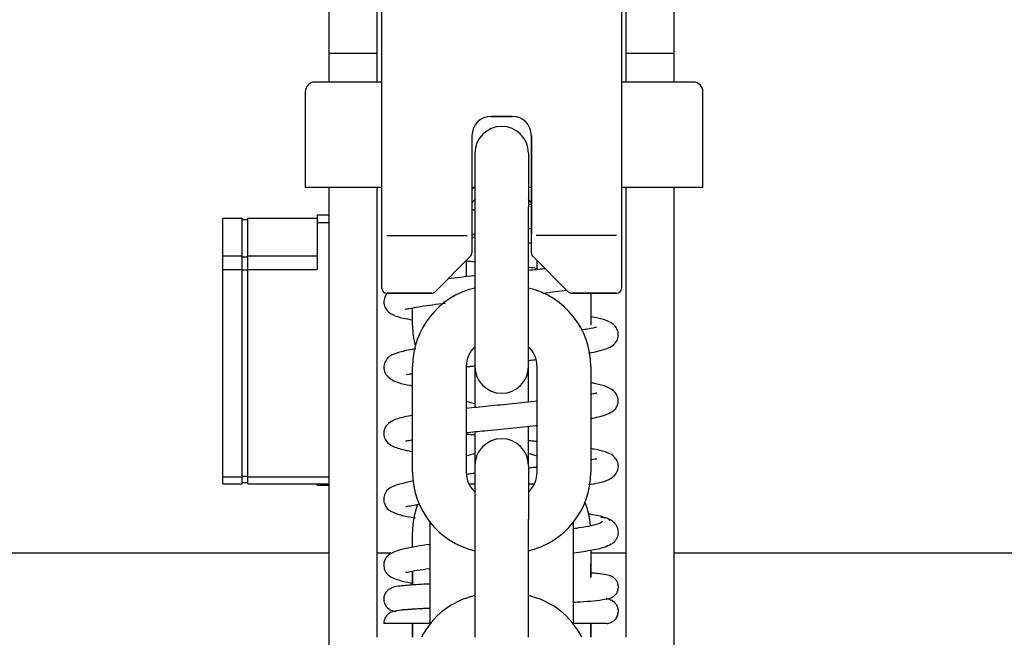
# Model space of a CAD drawing. Header units: millimetres. Extents: x 9131 to 12658, y 3907 to 6401.
# Tile 71 of 158: x 11273 to 11479, y 5492 to 5621. Entities that reach past the tile are written whole.
import ezdxf

# ---------------------------------------------------------------- set-up
doc = ezdxf.new("R2010")
doc.units = ezdxf.units.MM

msp = doc.modelspace()

# ---------------------------------------------------------------- linework, layer by layer
for p, q in [((11338.034, 5614.197), (11338.034, 5645.352)), ((11348.034, 5614.197), (11348.034, 5645.352)), ((11400.034, 5614.197), (11400.034, 5645.352)), ((11410.034, 5614.197), (11410.034, 5645.352)), ((11349.034, 5576.562), (11349.034, 5641.697)), ((11399.034, 5641.697), (11399.034, 5576.562)), ((11338.034, 5608.198), (11338.034, 5614.197)), ((11348.034, 5614.197), (11338.034, 5614.197)), ((11348.034, 5608.198), (11348.034, 5614.197)), ((11400.034, 5608.198), (11400.034, 5614.197)), ((11410.034, 5614.197), (11400.034, 5614.197)), ((11410.034, 5608.198), (11410.034, 5614.197)), ((11349.032, 5608.197), (11335.034, 5608.197)), ((11414.034, 5608.197), (11399.034, 5608.197)), ((11333.034, 5606.197), (11333.034, 5586.197)), ((11416.034, 5586.197), (11416.034, 5606.197)), ((11371.834, 5601.047), (11376.234, 5601.047)), ((11376.234, 5601.047), (11371.834, 5601.047)), ((11367.834, 5597.047), (11367.834, 5576.562)), ((11380.234, 5597.047), (11380.234, 5576.562)), ((11380.234, 5576.562), (11380.234, 5597.047)), ((11368.434, 5593.347), (11368.434, 5582.147)), ((11379.634, 5593.347), (11379.634, 5582.147)), ((11349.031, 5586.197), (11333.034, 5586.197)), ((11338.034, 5343.062), (11338.034, 5586.197)), ((11348.034, 5492.295), (11348.034, 5586.197)), ((11368.433, 5586.197), (11367.833, 5586.197)), ((11380.232, 5586.197), (11379.631, 5586.197)), ((11416.034, 5586.197), (11399.033, 5586.197)), ((11400.034, 5492.295), (11400.034, 5586.197)), ((11410.034, 5343.062), (11410.034, 5586.197)), ((11368.434, 5582.147), (11368.434, 5560.047)), ((11379.634, 5560.047), (11379.634, 5582.147)), ((11315.834, 5571.899), (11315.834, 5579.779)), ((11315.834, 5579.779), (11319.834, 5579.779)), ((11319.834, 5571.899), (11319.834, 5579.779)), ((11319.834, 5579.509), (11321.034, 5579.509)), ((11321.034, 5571.899), (11321.034, 5579.779)), ((11321.034, 5579.779), (11335.534, 5579.779)), ((11338.034, 5580.455), (11335.534, 5580.455)), ((11335.534, 5580.357), (11335.534, 5580.455)), ((11335.534, 5580.357), (11335.534, 5579.43)), ((11335.534, 5579.43), (11335.534, 5576.91)), ((11338.034, 5578.812), (11335.534, 5578.812)), ((11335.534, 5576.91), (11335.534, 5569.064)), ((11349.034, 5565.147), (11349.034, 5576.562)), ((11349.034, 5565.143), (11349.034, 5576.558)), ((11350.034, 5576.147), (11366.834, 5576.147)), ((11367.834, 5576.562), (11367.834, 5572.562)), ((11380.234, 5572.562), (11380.234, 5576.562)), ((11380.234, 5572.562), (11380.234, 5576.558)), ((11398.034, 5576.147), (11381.234, 5576.147)), ((11399.034, 5576.562), (11399.034, 5565.147)), ((11315.834, 5569.064), (11315.834, 5571.899)), ((11315.834, 5571.899), (11319.834, 5571.899)), ((11319.834, 5569.064), (11319.834, 5571.899)), ((11319.834, 5571.693), (11321.034, 5571.693)), ((11321.034, 5571.899), (11335.534, 5571.899)), ((11321.034, 5569.064), (11321.034, 5571.899)), ((11367.539, 5571.852), (11360.124, 5564.438)), ((11367.541, 5571.855), (11360.127, 5564.44)), ((11366.634, 5570.947), (11366.634, 5567.556)), ((11387.941, 5564.44), (11380.527, 5571.855)), ((11387.944, 5564.438), (11380.53, 5571.852)), ((11381.434, 5569.06), (11381.434, 5570.947)), ((11315.834, 5569.064), (11319.834, 5569.064)), ((11315.834, 5525.791), (11315.834, 5569.064)), ((11319.834, 5525.791), (11319.834, 5569.064)), ((11319.834, 5569.042), (11321.034, 5569.042)), ((11321.034, 5569.064), (11335.534, 5569.064)), ((11321.034, 5525.791), (11321.034, 5569.064)), ((11350.034, 5564.147), (11359.42, 5564.147)), ((11359.42, 5564.147), (11350.034, 5564.147)), ((11388.649, 5564.147), (11398.034, 5564.147)), ((11398.034, 5564.147), (11388.649, 5564.147)), ((11392.634, 5564.148), (11392.634, 5557.447)), ((11355.434, 5557.447), (11355.434, 5561.086)), ((11368.434, 5560.047), (11368.434, 5548.847)), ((11379.634, 5548.847), (11379.634, 5560.047)), ((11355.434, 5526.747), (11355.434, 5548.847)), ((11366.634, 5548.847), (11366.634, 5526.747)), ((11368.434, 5549.007), (11368.434, 5546.247)), ((11379.634, 5546.247), (11379.634, 5548.848)), ((11381.434, 5526.747), (11381.434, 5548.847)), ((11392.634, 5548.847), (11392.634, 5526.747)), ((11368.434, 5546.247), (11368.434, 5540.249)), ((11379.634, 5541.38), (11379.634, 5546.247)), ((11379.634, 5528.148), (11379.634, 5536.354)), ((11368.434, 5535.22), (11368.434, 5528.148)), ((11368.434, 5528.147), (11368.434, 5516.947)), ((11379.634, 5528.147), (11379.634, 5516.947)), ((11315.834, 5524.346), (11315.834, 5525.791)), ((11315.834, 5525.791), (11319.834, 5525.791)), ((11319.834, 5525.966), (11321.034, 5525.966)), ((11319.834, 5524.346), (11319.834, 5525.791)), ((11321.034, 5524.346), (11321.034, 5525.791)), ((11321.034, 5525.791), (11338.034, 5525.791)), ((11315.834, 5524.346), (11319.834, 5524.346)), ((11319.834, 5524.616), (11321.034, 5524.616)), ((11321.034, 5524.346), (11338.034, 5524.346)), ((11335.534, 5524.06), (11335.534, 5524.346)), ((11335.534, 5524.06), (11338.034, 5524.06)), ((11368.434, 5524.297), (11367.199, 5524.297)), ((11380.87, 5524.297), (11379.634, 5524.297)), ((11359.034, 5516.355), (11359.034, 5495.04)), ((11368.434, 5516.947), (11368.434, 5494.847)), ((11379.634, 5494.847), (11379.634, 5516.947)), ((11389.034, 5495.04), (11389.034, 5516.355)), ((11355.434, 5511.104), (11355.434, 5514.247)), ((11338.036, 5509.846), (11210.588, 5509.846)), ((11350.91, 5509.846), (11348.035, 5509.846)), ((11400.031, 5509.846), (11392.629, 5509.846)), ((11392.634, 5510.494), (11392.634, 5504.758)), ((11616.184, 5509.846), (11410.029, 5509.846)), ((11392.634, 5504.758), (11392.634, 5507.647)), ((11355.434, 5503.211), (11355.434, 5506.117)), ((11355.434, 5506.117), (11355.434, 5503.211)), ((11392.634, 5499.887), (11392.634, 5499.757)), ((11392.634, 5499.757), (11392.634, 5499.887)), ((11355.434, 5498.141), (11355.434, 5498.208)), ((11355.434, 5498.208), (11355.434, 5498.141)), ((11355.434, 5492.298), (11355.434, 5495.162)), ((11355.434, 5495.162), (11355.434, 5492.298)), ((11368.434, 5494.847), (11368.434, 5492.297)), ((11379.634, 5492.297), (11379.634, 5494.847)), ((11392.634, 5495.162), (11392.634, 5492.298)), ((11392.634, 5492.298), (11392.634, 5495.162))]:
    msp.add_line(p, q)
for centre, radius, start, end in [((11335.034, 5606.197), 2, 90, 180), ((11414.034, 5606.197), 2, 0, 90), ((11371.834, 5597.047), 4, 90, 180), ((11371.834, 5597.047), 4, 90, 180), ((11376.234, 5597.047), 4, 0, 90), ((11376.234, 5597.047), 4, 0, 90), ((11374.034, 5593.347), 5.6, 90, 180), ((11374.034, 5593.347), 5.6, 0, 90), ((11372.234, 5579.547), 5.6, 132.73312, 141.78656), ((11375.834, 5579.547), 5.6, 38.21343, 47.26687), ((11366.834, 5572.562), 1, 315, 0), ((11381.234, 5572.562), 1, 180, 225), ((11350.034, 5565.147), 1, 180, 270), ((11372.234, 5548.847), 16.8, 103.07391, 180), ((11359.42, 5565.147), 1, 270, 315), ((11375.834, 5548.847), 16.8, 0, 76.92609), ((11388.649, 5565.147), 1, 225, 270), ((11398.034, 5565.147), 1, 270, 0), ((11372.234, 5557.447), 16.8, 180, 194.83031), ((11372.234, 5548.847), 5.6, 132.73312, 180), ((11375.834, 5548.847), 5.6, 0, 47.26688), ((11374.034, 5548.847), 5.6, 180, 270), ((11374.034, 5548.847), 5.6, 270, 0), ((11372.234, 5557.447), 16.8, 250.52766, 256.92609), ((11374.034, 5528.147), 5.6, 90, 180), ((11374.034, 5528.147), 5.6, 0, 90), ((11372.234, 5514.247), 16.8, 103.0739, 109.47234), ((11375.834, 5514.247), 16.8, 70.52766, 76.92609), ((11372.234, 5526.747), 16.8, 180, 256.92609), ((11372.234, 5526.747), 5.6, 180, 227.26688), ((11375.834, 5526.747), 5.6, 312.73312, 0), ((11375.834, 5526.747), 16.8, 283.07391, 0), ((11372.234, 5514.247), 16.8, 159.7275, 180), ((11375.834, 5514.247), 16.8, 4.43812, 21.84187), ((11372.234, 5484.647), 16.8, 103.07391, 152.91141), ((11375.834, 5484.647), 16.8, 27.0886, 76.92609)]:
    msp.add_arc(centre, radius, start, end)
for points, knots in [([(11367.823, 5586.079), (11367.97, 5586.085), (11368.173, 5586.093), (11368.377, 5586.101), (11368.432, 5586.103)], [0, 0, 0, 0, 0.7291585, 1, 1, 1, 1]), ([(11380.25, 5574.535), (11380.088, 5574.552), (11379.885, 5574.573), (11379.681, 5574.594), (11379.639, 5574.598)], [0, 0, 0, 0, 0.7947009, 1, 1, 1, 1]), ([(11379.64, 5569.572), (11379.693, 5569.566), (11380.307, 5569.503), (11380.914, 5569.439), (11381.461, 5569.381)], [0, 0, 0, 0, 0.0848409, 1, 1, 1, 1]), ([(11383.166, 5569.239), (11383.064, 5569.228), (11381.958, 5569.109), (11380.803, 5568.99), (11379.728, 5568.88)], [0, 0, 0, 0, 0.0923608, 1, 1, 1, 1]), ([(11368.421, 5567.749), (11368.39, 5567.746), (11366.414, 5567.544), (11364.509, 5567.341), (11362.76, 5567.141)], [0, 0, 0, 0, 0.0153048, 1, 1, 1, 1]), ([(11350.231, 5564.191), (11350.021, 5563.966), (11349.54, 5563.294), (11349.313, 5562.071), (11349.848, 5560.603), (11351.336, 5559.498), (11353.173, 5558.989), (11354.65, 5558.694), (11355.333, 5558.573)], [0, 0, 0, 0, 0.0866265, 0.2317683, 0.3576337, 0.5703479, 0.8187586, 1, 1, 1, 1]), ([(11353.87, 5560.775), (11353.908, 5560.758), (11354.158, 5560.845), (11355.021, 5561.013), (11357.193, 5561.419), (11359.876, 5561.776), (11362.059, 5562.033), (11362.262, 5562.056)], [0, 0, 0, 0, 0.1346916, 0.3068611, 0.5140707, 0.9552735, 1, 1, 1, 1]), ([(11392.19, 5551.652), (11392.958, 5551.784), (11394.512, 5552.09), (11396.287, 5552.628), (11397.533, 5553.302), (11398.441, 5554.718), (11398.395, 5556.41), (11397.57, 5557.52), (11396.574, 5558.196), (11395.263, 5558.665), (11393.663, 5559.026), (11392.663, 5559.21), (11392.648, 5559.213)], [0, 0, 0, 0, 0.1234949, 0.2737406, 0.4046272, 0.477104, 0.5571973, 0.6300554, 0.6946195, 0.8323647, 0.9974729, 1, 1, 1, 1]), ([(11393.834, 5556.954), (11393.82, 5556.969), (11393.637, 5557), (11392.557, 5556.725), (11391.174, 5556.499), (11390.705, 5556.429)], [0, 0, 0, 0, 0.1160738, 0.7258001, 1, 1, 1, 1]), ([(11356.084, 5552.503), (11355.794, 5552.455), (11354.43, 5552.224), (11352.537, 5551.822), (11350.903, 5551.174), (11349.917, 5550.284), (11349.349, 5549.202), (11349.465, 5547.667), (11350.589, 5546.218), (11352.49, 5545.403), (11354.156, 5545.047), (11355.226, 5544.854), (11355.373, 5544.828)], [0, 0, 0, 0, 0.0442521, 0.2151755, 0.3598039, 0.4249278, 0.5014786, 0.5917324, 0.6785064, 0.8276583, 0.9768062, 1, 1, 1, 1]), ([(11379.669, 5550.106), (11380.057, 5550.146), (11380.554, 5550.198), (11381.045, 5550.249), (11381.155, 5550.261)], [0, 0, 0, 0, 0.7768667, 1, 1, 1, 1]), ([(11366.613, 5548.785), (11366.94, 5548.819), (11367.53, 5548.881), (11368.128, 5548.943), (11368.393, 5548.97)], [0, 0, 0, 0, 0.5585831, 1, 1, 1, 1]), ([(11354.061, 5547.211), (11354.116, 5547.146), (11354.414, 5547.189), (11354.984, 5547.281), (11355.237, 5547.321)], [0, 0, 0, 0, 0.6228681, 1, 1, 1, 1]), ([(11392.642, 5537.976), (11392.645, 5537.977), (11393.75, 5538.178), (11395.42, 5538.547), (11397.114, 5539.339), (11398.11, 5540.262), (11398.535, 5541.682), (11397.872, 5543.576), (11396.017, 5544.68), (11394.241, 5545.13), (11393.047, 5545.369), (11392.72, 5545.431)], [0, 0, 0, 0, 0.0005399, 0.1902228, 0.3016011, 0.4167913, 0.5241595, 0.6218943, 0.789991, 0.9450275, 1, 1, 1, 1]), ([(11393.877, 5543.224), (11393.869, 5543.233), (11393.759, 5543.287), (11393.336, 5543.192), (11392.722, 5543.072)], [0, 0, 0, 0, 0.1172301, 1, 1, 1, 1]), ([(11381.506, 5541.573), (11380.618, 5541.479), (11378.094, 5541.216), (11373.817, 5540.791), (11369.697, 5540.381), (11367.35, 5540.139), (11366.598, 5540.06)], [0, 0, 0, 0, 0.1877049, 0.5207392, 0.8437007, 1, 1, 1, 1]), ([(11355.398, 5538.631), (11354.224, 5538.419), (11352.28, 5537.978), (11350.618, 5537.307), (11349.646, 5536.108), (11349.251, 5534.646), (11349.891, 5533.015), (11351.545, 5531.976), (11353.433, 5531.454), (11354.882, 5531.169), (11355.299, 5531.094)], [0, 0, 0, 0, 0.1891874, 0.3682928, 0.4349126, 0.4904384, 0.606679, 0.7501866, 0.9314933, 1, 1, 1, 1]), ([(11366.584, 5535.031), (11367.839, 5535.164), (11370.919, 5535.48), (11375.905, 5535.973), (11379.573, 5536.343), (11381.351, 5536.53), (11381.445, 5536.54)], [0, 0, 0, 0, 0.2649224, 0.6278128, 0.9803666, 1, 1, 1, 1]), ([(11353.928, 5533.339), (11353.931, 5533.334), (11353.965, 5533.297), (11354.221, 5533.323), (11354.807, 5533.443), (11355.228, 5533.525)], [0, 0, 0, 0, 0.0531639, 0.4750347, 1, 1, 1, 1]), ([(11368.401, 5534.477), (11368.213, 5534.496), (11367.597, 5534.56), (11366.99, 5534.623), (11366.573, 5534.667)], [0, 0, 0, 0, 0.3046889, 1, 1, 1, 1]), ([(11381.459, 5533.159), (11381.17, 5533.189), (11380.572, 5533.252), (11379.966, 5533.315), (11379.655, 5533.347)], [0, 0, 0, 0, 0.4875792, 1, 1, 1, 1]), ([(11392.205, 5524.156), (11392.937, 5524.285), (11394.491, 5524.591), (11396.088, 5524.972), (11397.794, 5526.117), (11398.471, 5527.552), (11398.364, 5528.75), (11397.66, 5530), (11396.468, 5530.762), (11394.872, 5531.267), (11393.421, 5531.571), (11392.773, 5531.69)], [0, 0, 0, 0, 0.1202479, 0.2803527, 0.3725723, 0.4733495, 0.5538114, 0.6077866, 0.723874, 0.887607, 1, 1, 1, 1]), ([(11393.868, 5529.504), (11393.828, 5529.541), (11393.6, 5529.498), (11393.096, 5529.396), (11392.847, 5529.347)], [0, 0, 0, 0, 0.5866344, 1, 1, 1, 1]), ([(11381.463, 5527.819), (11381.313, 5527.803), (11380.729, 5527.741), (11380.135, 5527.679), (11379.691, 5527.633)], [0, 0, 0, 0, 0.2583795, 1, 1, 1, 1]), ([(11368.421, 5526.495), (11368.202, 5526.472), (11367.617, 5526.412), (11367.039, 5526.352), (11366.681, 5526.314)], [0, 0, 0, 0, 0.3745455, 1, 1, 1, 1]), ([(11355.673, 5524.907), (11354.819, 5524.756), (11353.032, 5524.393), (11351.27, 5523.832), (11349.854, 5522.984), (11349.306, 5521.174), (11349.694, 5519.518), (11350.824, 5518.574), (11352.599, 5517.882), (11354.33, 5517.502), (11355.426, 5517.307), (11356.01, 5517.211)], [0, 0, 0, 0, 0.1259882, 0.2924157, 0.4297398, 0.4883997, 0.5458885, 0.6789177, 0.8173312, 0.9104725, 1, 1, 1, 1]), ([(11354.047, 5519.648), (11354.064, 5519.629), (11354.176, 5519.603), (11354.704, 5519.703), (11355.713, 5519.898), (11356.515, 5520.032), (11356.787, 5520.076)], [0, 0, 0, 0, 0.1329743, 0.454338, 0.8251348, 1, 1, 1, 1]), ([(11396.621, 5516.607), (11396.578, 5516.846), (11395.855, 5517.306), (11393.678, 5517.796), (11392.209, 5518.048), (11392.007, 5518.082)], [0, 0, 0, 0, 0.4818148, 0.9307124, 1, 1, 1, 1]), ([(11395.815, 5511.354), (11396.335, 5511.468), (11397.206, 5511.815), (11398.073, 5512.765), (11398.471, 5513.933), (11398.317, 5515.149), (11397.71, 5516.128), (11396.618, 5517), (11395.549, 5517.288), (11394.723, 5517.325)], [0, 0, 0, 0, 0.1339493, 0.2634325, 0.3951684, 0.5268307, 0.6531503, 0.7722483, 1, 1, 1, 1]), ([(11394.994, 5516.541), (11395.015, 5516.379), (11394.657, 5516.06), (11392.932, 5515.586), (11390.857, 5515.224), (11389.459, 5515.021), (11389.112, 5514.973)], [0, 0, 0, 0, 0.3150567, 0.6180014, 0.9085594, 1, 1, 1, 1]), ([(11358.966, 5511.673), (11358.023, 5511.546), (11355.992, 5511.249), (11353.384, 5510.75), (11351.3, 5510.046), (11350.235, 5509.387), (11349.642, 5508.534), (11349.352, 5507.652), (11349.501, 5506.389), (11350.257, 5505.208), (11351.209, 5504.7), (11352.89, 5504.119), (11354.311, 5503.803), (11355.252, 5503.626), (11355.393, 5503.6)], [0, 0, 0, 0, 0.1035616, 0.237571, 0.3609029, 0.4723055, 0.5196134, 0.5619016, 0.6022149, 0.6495752, 0.7809433, 0.8721334, 0.9810204, 1, 1, 1, 1]), ([(11389.05, 5509.938), (11390.521, 5510.138), (11393.257, 5510.557), (11396.078, 5511.215), (11396.772, 5511.673), (11396.811, 5511.909)], [0, 0, 0, 0, 0.306146, 0.6426513, 1, 1, 1, 1]), ([(11353.946, 5505.875), (11353.952, 5505.87), (11354.027, 5505.842), (11354.589, 5505.967), (11356.296, 5506.297), (11357.999, 5506.541), (11358.916, 5506.662)], [0, 0, 0, 0, 0.039405, 0.3101724, 0.6670472, 1, 1, 1, 1]), ([(11389.169, 5499.641), (11389.604, 5499.665), (11391.094, 5499.752), (11393.426, 5499.927), (11395.702, 5500.233), (11396.91, 5500.506), (11397.714, 5501.056), (11398.094, 5501.542), (11398.298, 5502.049), (11398.415, 5502.562), (11398.386, 5503.313), (11398.136, 5503.957), (11397.648, 5504.642), (11396.885, 5505.102), (11395.855, 5505.369), (11394.405, 5505.568), (11393.192, 5505.676), (11392.753, 5505.71)], [0, 0, 0, 0, 0.0503644, 0.1775352, 0.3129414, 0.4450479, 0.4958966, 0.5365662, 0.5536176, 0.5688535, 0.5958031, 0.6215213, 0.6495364, 0.715466, 0.806494, 0.9341172, 1, 1, 1, 1]), ([(11359.032, 5503.422), (11359.025, 5503.422), (11357.337, 5503.337), (11354.621, 5503.174), (11352.194, 5502.982), (11350.82, 5502.531), (11350.158, 5502.067), (11349.719, 5501.527), (11349.417, 5500.818), (11349.383, 5499.798), (11349.712, 5498.967), (11350.44, 5498.133), (11351.134, 5497.888), (11351.72, 5497.752), (11351.886, 5497.718)], [0, 0, 0, 0, 0.001051, 0.2465404, 0.46869, 0.5726614, 0.6204688, 0.6625208, 0.6994211, 0.7359298, 0.7772467, 0.8259014, 0.9522111, 1, 1, 1, 1]), ([(11395.972, 5495.19), (11396.271, 5495.189), (11396.77, 5495.343), (11397.485, 5495.746), (11397.961, 5496.251), (11398.237, 5496.794), (11398.408, 5497.378), (11398.409, 5498.132), (11398.171, 5498.836), (11397.665, 5499.573), (11396.87, 5500.088), (11396.321, 5500.236), (11395.935, 5500.312), (11395.86, 5500.326)], [0, 0, 0, 0, 0.1895401, 0.2938442, 0.3835676, 0.4243816, 0.4629908, 0.5323554, 0.5951098, 0.6541237, 0.7745921, 0.956498, 1, 1, 1, 1]), ([(11352.092, 5497.749), (11351.892, 5497.754), (11351.495, 5497.72), (11350.909, 5497.532), (11350.38, 5497.211), (11349.822, 5496.656), (11349.448, 5495.923), (11349.428, 5495.37), (11349.449, 5495.161)], [0, 0, 0, 0, 0.1390336, 0.2831582, 0.429184, 0.5736181, 0.844452, 1, 1, 1, 1]), ([(11358.949, 5498.347), (11357.802, 5498.29), (11355.235, 5498.148), (11352.232, 5497.908), (11351.469, 5497.722), (11351.466, 5497.621)], [0, 0, 0, 0, 0.2424905, 0.5978648, 1, 1, 1, 1]), ([(11353.416, 5498.113), (11353.422, 5498.102), (11353.484, 5498.06), (11353.928, 5498.092), (11355.306, 5498.205), (11357.028, 5498.311), (11358.314, 5498.379), (11358.863, 5498.407)], [0, 0, 0, 0, 0.0558375, 0.2945089, 0.5496934, 0.8173389, 1, 1, 1, 1]), ([(11359.032, 5495.162), (11359.004, 5495.162), (11358.976, 5495.162), (11358.895, 5495.162), (11358.842, 5495.162), (11358.737, 5495.162), (11358.265, 5495.162), (11357.809, 5495.162), (11357.024, 5495.162), (11356.645, 5495.162), (11355.91, 5495.162), (11355.556, 5495.162), (11354.872, 5495.162), (11354.542, 5495.162), (11354.067, 5495.162), (11353.912, 5495.162), (11353.684, 5495.162), (11353.609, 5495.162), (11353.46, 5495.162), (11353.387, 5495.162), (11353.024, 5495.162), (11352.75, 5495.162), (11352.235, 5495.162), (11351.75, 5495.162), (11351.329, 5495.162), (11350.939, 5495.162), (11350.759, 5495.162), (11350.432, 5495.162), (11350.285, 5495.162), (11350.137, 5495.162), (11350.121, 5495.162), (11350.089, 5495.162), (11350.042, 5495.162), (11349.939, 5495.162), (11349.755, 5495.162), (11349.637, 5495.162), (11349.513, 5495.162), (11349.431, 5495.162), (11349.406, 5495.162), (11349.406, 5495.162)], [0, 0, 0, 0, 0.0046668, 0.0046668, 0.0135054, 0.0135054, 0.022344, 0.0930528, 0.0930528, 0.1637617, 0.1637617, 0.2344705, 0.2344705, 0.3051794, 0.3051794, 0.3405338, 0.3405338, 0.358211, 0.358211, 0.3758883, 0.3758883, 0.4465971, 0.4465971, 0.517306, 0.5880148, 0.5880148, 0.6587237, 0.6587237, 0.7294325, 0.7294325, 0.7382711, 0.7382711, 0.7471098, 0.764787, 0.8001414, 0.8708503, 0.8708503, 0.9415591, 1, 1, 1, 1]), ([(11395.994, 5495.162), (11395.96, 5495.162), (11395.923, 5495.162), (11395.83, 5495.162), (11395.771, 5495.162), (11395.69, 5495.162), (11395.673, 5495.162), (11395.64, 5495.162), (11395.588, 5495.162), (11395.534, 5495.162), (11395.422, 5495.162), (11395.343, 5495.162), (11395.09, 5495.162), (11394.903, 5495.162), (11394.493, 5495.162), (11394.27, 5495.162), (11393.79, 5495.162), (11393.531, 5495.162), (11393.187, 5495.162), (11393.082, 5495.162), (11392.974, 5495.162), (11392.902, 5495.162), (11392.865, 5495.162), (11392.682, 5495.162), (11392.532, 5495.162), (11392.07, 5495.162), (11391.749, 5495.162), (11391.078, 5495.162), (11390.728, 5495.162), (11390.003, 5495.162), (11389.627, 5495.162), (11389.174, 5495.162), (11389.11, 5495.162), (11389.046, 5495.162)], [0, 0, 0, 0, 0.0411778, 0.0411778, 0.0965243, 0.0965243, 0.1103609, 0.1103609, 0.1241975, 0.1518708, 0.1518708, 0.2072172, 0.2072172, 0.3179102, 0.3179102, 0.4286031, 0.4286031, 0.539296, 0.539296, 0.5669693, 0.5808059, 0.5808059, 0.5946425, 0.5946425, 0.649989, 0.649989, 0.7606819, 0.7606819, 0.8713748, 0.8713748, 0.9820678, 0.9820678, 1, 1, 1, 1])]:
    msp.add_open_spline(points, degree=3, knots=knots)
for points in [[(11379.67, 5583.323), (11379.872, 5583.303), (11380.072, 5583.282), (11380.271, 5583.262)], [(11368.413, 5581.496), (11368.207, 5581.475), (11368.002, 5581.454), (11367.797, 5581.432)], [(11380.288, 5582.695), (11380.091, 5582.675), (11379.893, 5582.654), (11379.694, 5582.634)], [(11379.68, 5577.606), (11379.881, 5577.627), (11380.082, 5577.647), (11380.283, 5577.668)], [(11367.774, 5576.407), (11367.98, 5576.429), (11368.186, 5576.45), (11368.393, 5576.471)], [(11368.395, 5575.729), (11368.187, 5575.75), (11367.98, 5575.772), (11367.774, 5575.793)], [(11366.571, 5570.892), (11367.167, 5570.83), (11367.773, 5570.767), (11368.385, 5570.704)], [(11382.614, 5564.165), (11384.411, 5564.359), (11386.11, 5564.553), (11387.675, 5564.752)]]:
    msp.add_open_spline(points, degree=3)

doc.saveas('drawing.dxf')
